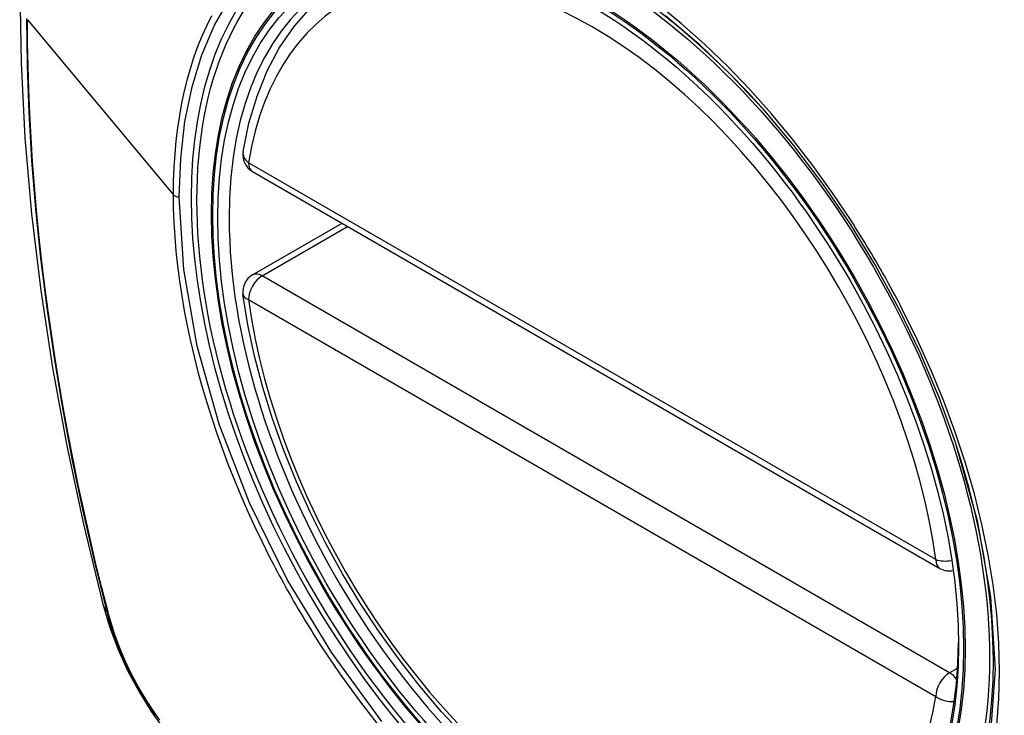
# Model space of a CAD drawing. Header units: inches. Extents: x 27 to 687, y 75 to 319.
# Tile 202 of 239: x 631.851 to 632.452, y 269.463 to 269.888. Entities that reach past the tile are written whole.
import ezdxf

# ---------------------------------------------------------------- set-up
doc = ezdxf.new("R2010")
doc.units = ezdxf.units.IN
doc.header["$MEASUREMENT"] = 0
doc.layers.add('Visible Edges(ANSI)', color=7, linetype='Continuous', lineweight=25)
doc.layers.add('Visible Tangent Edges(ANSI)', color=7, linetype='Continuous', lineweight=25)

msp = doc.modelspace()

# ---------------------------------------------------------------- linework, layer by layer
at = {"layer": 'Visible Edges(ANSI)'}
for p, q in [((631.99281, 269.79529), (632.41255, 269.55296)), ((631.99281, 269.73217), (632.04748, 269.76373))]:
    msp.add_line(p, q, dxfattribs=at)
at = {"layer": 'Visible Edges(ANSI)', "flags": 128}
for points in [[(631.90471, 270.239), (631.89186, 270.20095), (631.8808, 270.16177), (631.8715, 270.12153), (631.86395, 270.08031), (631.8581, 270.03817), (631.85396, 269.99517), (631.85148, 269.95138), (631.85066, 269.90685), (631.85148, 269.86165), (631.8539, 269.81585), (631.85793, 269.76949), (631.86352, 269.72266), (631.87067, 269.67541), (631.87935, 269.62781), (631.88954, 269.57993), (631.90122, 269.53184)], [(631.98706, 269.80743), (631.99066, 269.82491), (631.99558, 269.8414), (632.00183, 269.85679), (632.00939, 269.87099), (632.01825, 269.88389), (632.02837, 269.89536), (632.03968, 269.90531), (632.05209, 269.91362)], [(632.30448, 269.83355), (632.32322, 269.81125), (632.34097, 269.78776), (632.35772, 269.76314), (632.37329, 269.73764), (632.38758, 269.71141), (632.40052, 269.68461), (632.41199, 269.65749), (632.42193, 269.63012)], [(632.12198, 269.45069), (632.10829, 269.46545), (632.09506, 269.48101), (632.08234, 269.49729), (632.07018, 269.51422), (632.05864, 269.53172), (632.04777, 269.54971), (632.03762, 269.56812), (632.02824, 269.58686), (632.01965, 269.60586), (632.01191, 269.62501), (632.00506, 269.64425), (631.99911, 269.66349), (631.99411, 269.68263), (631.99007, 269.70161), (631.98702, 269.72033)], [(631.90122, 269.53184), (631.90546, 269.51755), (631.9106, 269.50383), (631.91658, 269.49062), (631.92339, 269.4779), (631.931, 269.46565), (631.93944, 269.45387), (631.94876, 269.44255), (631.95901, 269.43174)]]:
    msp.add_lwpolyline(points, dxfattribs=at)
at = {"layer": 'Visible Edges(ANSI)'}
for centre, start, end in [((631.99872, 269.80552), 170.71815, 240), ((631.99872, 269.72194), 120, 187.82827), ((632.41846, 269.56319), 240, 281.23954)]:
    msp.add_arc(centre, 0.01181, start, end, dxfattribs=at)
msp.add_ellipse((632.20128, 269.63835), major_axis=(0.15748, -0.27276), ratio=0.57735, start_param=2.363977, end_param=7.060801, dxfattribs=at)
msp.add_ellipse((632.1978, 269.63634), major_axis=(0.15994, -0.27703), ratio=0.57735, dxfattribs=at)
at = {"layer": 'Visible Tangent Edges(ANSI)'}
for p, q in [((631.85542, 269.88802), (631.94437, 269.78135)), ((632.4101, 269.55836), (631.99036, 269.8007)), ((631.99872, 269.73159), (632.05093, 269.76174)), ((632.41846, 269.48925), (631.99872, 269.73159)), ((631.99036, 269.71712), (632.4101, 269.47478)), ((631.90474, 269.52572), (631.90462, 269.52618)), ((632.42345, 269.49213), (632.41846, 269.48925))]:
    msp.add_line(p, q, dxfattribs=at)
at = {"layer": 'Visible Tangent Edges(ANSI)', "flags": 128}
for points in [[(631.94811, 269.77977), (631.94898, 269.80335), (631.95159, 269.82585), (631.95594, 269.84702), (631.96197, 269.86664), (631.96964, 269.88461), (631.97893, 269.90086)], [(632.35829, 269.7654), (632.34687, 269.78247), (632.33495, 269.79905), (632.32258, 269.81506), (632.30972, 269.83053), (632.29644, 269.84539), (632.2828, 269.85956), (632.26888, 269.87298), (632.25473, 269.88558), (632.24044, 269.89729)], [(631.85478, 269.88871), (631.85513, 269.86019), (631.85617, 269.83126), (631.85789, 269.80195), (631.8603, 269.77229), (631.86339, 269.74231), (631.86717, 269.71205), (631.87163, 269.68153), (631.87675, 269.65081), (631.88255, 269.61991), (631.88899, 269.58887), (631.89609, 269.55771), (631.90384, 269.52641)], [(631.90462, 269.52618), (631.90065, 269.54182), (631.89685, 269.55742), (631.89321, 269.573), (631.88974, 269.58855), (631.88642, 269.60406), (631.88327, 269.61955), (631.88028, 269.635), (631.87746, 269.65041), (631.8748, 269.66578), (631.87231, 269.6811), (631.86999, 269.69637), (631.86783, 269.71158), (631.86585, 269.72673), (631.86404, 269.74182), (631.8624, 269.75683), (631.86094, 269.77177), (631.85964, 269.78662), (631.85852, 269.8014), (631.85757, 269.81608), (631.8568, 269.83067), (631.85619, 269.84516), (631.85576, 269.85955), (631.8555, 269.87383), (631.85542, 269.88802)], [(631.96785, 269.89047), (631.96487, 269.88451), (631.96208, 269.87834), (631.95949, 269.87196), (631.9571, 269.86539), (631.95491, 269.85861), (631.95292, 269.85164), (631.95113, 269.84448), (631.94955, 269.83713), (631.94818, 269.8296), (631.94701, 269.82191), (631.94606, 269.81406), (631.94532, 269.80607), (631.94479, 269.79795), (631.94448, 269.78971), (631.94437, 269.78135)], [(632.24495, 269.89064), (632.26527, 269.87327), (632.28518, 269.85416), (632.30447, 269.83353)], [(631.94437, 269.78135), (631.94448, 269.77285), (631.9448, 269.76422), (631.94533, 269.75546), (631.94608, 269.7466), (631.94704, 269.73763), (631.9482, 269.72858), (631.94958, 269.71946), (631.95115, 269.71027), (631.95294, 269.70103), (631.95492, 269.69174), (631.95711, 269.68243), (631.95951, 269.67306), (631.9621, 269.66364), (631.9649, 269.6542), (631.9679, 269.64472), (631.97108, 269.63524), (631.97446, 269.62576), (631.97803, 269.6163), (631.98177, 269.60687), (631.98569, 269.59747), (631.98979, 269.58811), (631.99406, 269.5788), (631.99849, 269.56953), (632.00309, 269.56033)], [(632.07189, 269.45946), (632.04118, 269.50137), (632.01403, 269.5462), (631.99102, 269.59305), (631.97254, 269.64098), (631.95907, 269.68876), (631.95088, 269.73538), (631.94811, 269.77977)], [(632.38982, 269.7108), (632.38862, 269.71313), (632.38741, 269.71545), (632.38618, 269.71778), (632.38495, 269.72009), (632.38371, 269.72241), (632.38245, 269.72472), (632.38119, 269.72702), (632.37992, 269.72932), (632.37864, 269.73162), (632.37735, 269.73391), (632.37605, 269.73619), (632.37474, 269.73847), (632.37342, 269.74075), (632.37209, 269.74302), (632.37075, 269.74528), (632.3694, 269.74754), (632.36804, 269.7498), (632.36668, 269.75204), (632.3653, 269.75428), (632.36392, 269.75652), (632.36253, 269.75875), (632.36112, 269.76097), (632.35971, 269.76319), (632.35829, 269.7654)], [(632.44726, 269.45727), (632.44855, 269.4734), (632.44897, 269.4901), (632.44854, 269.50731), (632.44723, 269.52494), (632.44507, 269.54293), (632.44207, 269.56123), (632.43825, 269.57976), (632.43361, 269.59847), (632.42817, 269.6173), (632.42195, 269.63618), (632.41497, 269.65505), (632.40727, 269.67381), (632.39888, 269.69241), (632.38982, 269.7108)], [(632.42193, 269.63013), (632.43539, 269.58231), (632.44356, 269.53564), (632.44623, 269.49113), (632.44332, 269.44993)], [(632.00309, 269.56033), (632.00429, 269.55799), (632.0055, 269.55566), (632.00672, 269.55334), (632.00794, 269.55102), (632.00918, 269.5487), (632.01043, 269.54639), (632.01169, 269.54408), (632.01296, 269.54178), (632.01424, 269.53948), (632.01553, 269.53719), (632.01683, 269.53491), (632.01814, 269.53263), (632.01946, 269.53035), (632.02079, 269.52808), (632.02213, 269.52582), (632.02348, 269.52356), (632.02484, 269.52131), (632.02621, 269.51906), (632.02759, 269.51682), (632.02898, 269.51459), (632.03037, 269.51236), (632.03178, 269.51014), (632.03319, 269.50793), (632.03462, 269.50572)], [(631.90384, 269.52641), (631.90493, 269.52237), (631.90614, 269.51831), (631.90745, 269.51423), (631.90887, 269.51016), (631.91039, 269.50609), (631.91202, 269.50203), (631.91375, 269.49798), (631.91558, 269.49395), (631.9175, 269.48994), (631.91951, 269.48597), (631.92162, 269.48204), (631.92381, 269.47815), (631.92608, 269.4743), (631.92844, 269.47051), (631.93087, 269.46678), (631.93338, 269.46312)], [(631.93625, 269.46026), (631.93373, 269.46378), (631.93128, 269.46736), (631.9289, 269.47101), (631.9266, 269.47472), (631.92438, 269.47848), (631.92224, 269.48228), (631.92018, 269.48613), (631.91821, 269.49001), (631.91632, 269.49392), (631.91453, 269.49786), (631.91283, 269.50182), (631.91123, 269.5058), (631.90973, 269.50978), (631.90833, 269.51378), (631.90703, 269.51776), (631.90583, 269.52175), (631.90474, 269.52572)], [(632.03462, 269.50572), (632.04609, 269.48867), (632.05809, 269.47209), (632.07056, 269.45605)]]:
    msp.add_lwpolyline(points, dxfattribs=at)
at = {"layer": 'Visible Tangent Edges(ANSI)'}
for centre, major_axis, ratio, start_param, end_param in [((632.20028, 269.63777), (-0.17318, 0.29996), 0.57735, 5.05527, 10.652693), ((632.20023, 269.63774), (-0.15059, 0.26083), 0.57735, 4.097754, 6.89782), ((631.99872, 269.80552), (-0.01166, 0.00191), 0.667065, 0, 0.886663), ((631.99872, 269.80552), (-0.00591, -0.01023), 0.57735, 5.497787, 6.283185), ((631.9488, 269.78258), (0.00492, 0), 0.57735, 3.590316, 4.570492), ((631.99872, 269.72194), (-0.00591, -0.01023), 0.57735, 3.926991, 5.497787), ((631.99872, 269.72194), (-0.00591, 0.01023), 0.57735, 5.497787, 6.283185), ((631.99872, 269.72194), (-0.0117, -0.00161), 0.470841, 0, 0.713429), ((632.20023, 269.63774), (0.15059, -0.26083), 0.57735, 4.097754, 6.89782), ((632.41846, 269.56319), (-0.00591, -0.01023), 0.57735, 5.497787, 6.283185), ((632.41846, 269.56319), (-0.0117, -0.00161), 0.470841, 0.713429, 1.626628), ((632.01559, 269.56131), (-0.11437, -0.02947), 0.354513, 0, 0.141666), ((631.91315, 269.52932), (-0.00953, -0.00245), 0.359305, 0.141946, 0.405653), ((632.41846, 269.47961), (0.00591, 0.01023), 0.57735, 0.785398, 2.356194), ((632.41846, 269.47961), (0.00591, -0.01023), 0.57735, 1.792602, 2.356194), ((632.41846, 269.47961), (0.01166, -0.00191), 0.667065, 4.028256, 5.068346)]:
    msp.add_ellipse(centre, major_axis=major_axis, ratio=ratio, start_param=start_param, end_param=end_param, dxfattribs=at)
for centre, major_axis in [((632.20088, 269.63811), (-0.17111, 0.29637)), ((632.1979, 269.6364), (0.1627, -0.2818)), ((632.1978, 269.63634), (-0.1621, 0.28076))]:
    msp.add_ellipse(centre, major_axis=major_axis, ratio=0.57735, dxfattribs=at)

doc.saveas('drawing.dxf')
